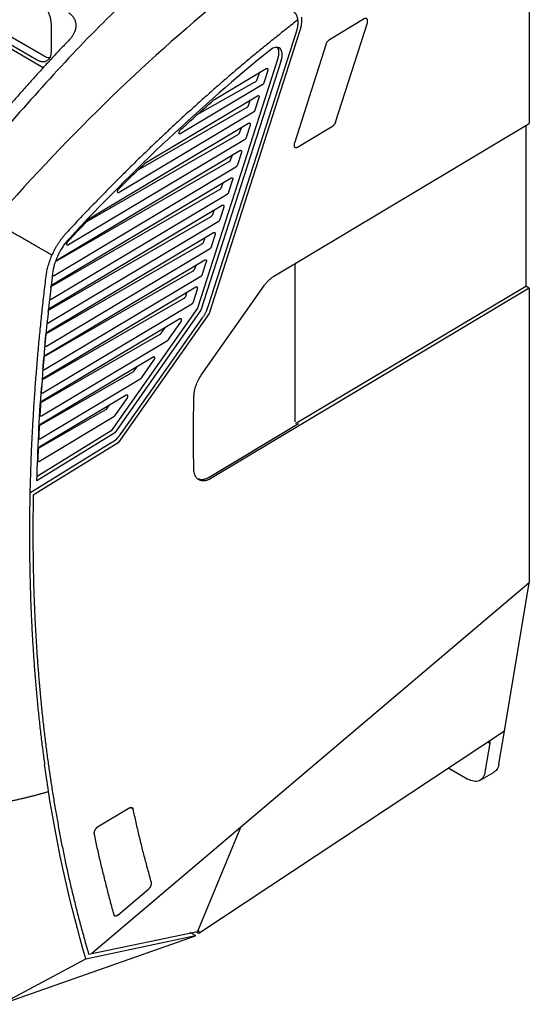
# Model space of a CAD drawing. Extents: x 95 to 1076, y 69 to 794.
# Tile 54 of 62: x 973 to 1076, y 73 to 273. Entities that reach past the tile are written whole.
import ezdxf

# ---------------------------------------------------------------- set-up
doc = ezdxf.new("R2010")
doc.units = 0
doc.layers.get('0').update_dxf_attribs({"linetype": 'CONTINUOUS'})

msp = doc.modelspace()

# ---------------------------------------------------------------- linework, layer by layer
at = {"color": 7, "linetype": 'CONTINUOUS'}
for p, q in [((977.61, 262.99), (914.96, 299.16)), ((1076.36, 299.03), (1076.36, 251.67)), ((976.35, 264.55), (921.37, 296.29)), ((977.76, 265.36), (922.78, 297.11)), ((1042.83, 272.92), (1035.74, 268.68)), ((979.18, 271.97), (979.18, 266.18)), ((1011.14, 214.48), (1029.06, 270.29)), ((1029.69, 270.32), (1011.3, 213.04)), ((1036.98, 251.93), (1043.46, 272.13)), ((1035.11, 267.83), (1028.63, 247.63)), ((1025.24, 264.88), (1008.94, 214.09)), ((1025.95, 264.47), (1009.64, 213.69)), ((1012.43, 256.56), (1022.9, 262.82)), ((1023.21, 262.43), (1022.4, 259.9)), ((1022.09, 259.48), (1005.55, 249.59)), ((998.39, 243.68), (1021.12, 257.26)), ((1021.43, 256.87), (1020.62, 254.35)), ((1018.96, 254.9), (996.8, 242.15)), ((1020.3, 253.92), (993.05, 237.63)), ((987.23, 232.51), (1019.33, 251.71)), ((1019.65, 251.31), (1018.84, 248.79)), ((1024.58, 220.71), (1076.36, 251.67)), ((1029.26, 246.84), (1036.35, 251.08)), ((1075.63, 251.23), (1075.63, 218.61)), ((1018.52, 248.36), (982.75, 226.98)), ((1017.15, 249.36), (986.39, 231.66)), ((980.24, 223.84), (1017.55, 246.15)), ((1017.86, 245.75), (1017.05, 243.23)), ((1016.73, 242.8), (979.8, 220.72)), ((1015.33, 243.83), (980.05, 223.52)), ((979.49, 218.91), (1015.76, 240.59)), ((1016.08, 240.19), (1015.27, 237.67)), ((979.19, 218.53), (1013.52, 238.29)), ((1013.84, 238.72), (1014.14, 239.62)), ((1014.95, 237.25), (979.24, 215.9)), ((978.96, 214.1), (1013.98, 235.03)), ((1014.29, 234.64), (1013.48, 232.12)), ((978.66, 213.74), (1011.71, 232.76)), ((1012.03, 233.18), (1012.31, 234.03)), ((1013.17, 231.69), (978.74, 211.11)), ((978.49, 209.32), (1012.19, 229.47)), ((1010.21, 227.65), (1010.48, 228.45)), ((1012.51, 229.08), (1011.7, 226.56)), ((978.24, 209), (1009.89, 227.22)), ((1011.38, 226.13), (978.29, 206.35)), ((978.07, 204.58), (1010.41, 223.92)), ((1008.4, 222.11), (1008.64, 222.86)), ((1010.72, 223.52), (1009.91, 221)), ((1028.75, 222.83), (1028.75, 190.99)), ((977.81, 204.27), (1008.08, 221.69)), ((1009.6, 220.57), (977.89, 201.62)), ((1008.63, 218.36), (977.7, 199.87)), ((1009.71, 200.48), (1022.59, 218.78)), ((1076.36, 218.19), (1011.67, 179.51)), ((1029.09, 190.79), (1075.63, 218.61)), ((1076.36, 218.19), (1075.63, 218.61)), ((1076.36, 218.19), (1076.36, 158.28)), ((977.38, 199.53), (1006.26, 216.15)), ((1006.58, 216.57), (1006.81, 217.28)), ((1008.13, 215.44), (1008.94, 217.96)), ((977.55, 196.92), (1007.81, 215.02)), ((1008.94, 214.09), (991.42, 189.21)), ((1009.64, 213.69), (992.13, 188.8)), ((1011.3, 213.04), (992.8, 186.77)), ((993.45, 188.68), (1009.98, 212.18)), ((1005.36, 211.92), (977.39, 195.19)), ((1001.59, 209.05), (1002.37, 210.13)), ((1003.08, 207.77), (1005.56, 211.29)), ((977.05, 194.85), (1001.39, 208.86)), ((977.26, 192.26), (1002.88, 207.58)), ((999.91, 204.17), (977.13, 190.55)), ((996.05, 201.37), (996.68, 202.23)), ((997.63, 200.02), (1000.1, 203.54)), ((976.87, 190.25), (995.85, 201.18)), ((979.35, 200.86), (978.48, 200.16)), ((977.03, 187.63), (997.42, 199.82)), ((994.45, 196.41), (976.92, 185.93)), ((990.51, 193.69), (990.98, 194.34)), ((992.17, 192.27), (994.65, 195.79)), ((976.66, 185.64), (990.3, 193.5)), ((976.84, 183.03), (991.97, 192.07)), ((1029.44, 190.58), (1011.29, 179.73)), ((992.13, 188.8), (976.32, 179.03)), ((991.42, 189.21), (976.35, 179.89)), ((991.52, 186.79), (974.89, 176.51)), ((992.8, 186.77), (975.57, 176.11)), ((991.84, 187.02), (992.1, 187.18)), ((1076.36, 158.28), (1017.7, 108.56)), ((1071.32, 128.16), (1076.36, 158.28)), ((1071.32, 128.16), (1009.23, 87.03)), ((1070.19, 121.42), (1071.32, 128.16)), ((1068.35, 125.72), (1067.36, 119.79)), ((1060.01, 120.66), (1063.88, 118.43)), ((1066.38, 118.18), (1069.21, 119.82)), ((995.19, 112.56), (988.6, 108.62)), ((1017.7, 108.56), (987.47, 82.94)), ((1017.7, 108.56), (1008.95, 87.46)), ((992.76, 90.76), (999.06, 96.1)), ((969.06, 72.64), (1008.54, 86.59)), ((986.26, 81.91), (1008.56, 86.6)), ((987.47, 82.94), (1008.95, 87.46)), ((1008.56, 86.6), (1007.43, 87.25)), ((1008.55, 86.59), (1008.56, 86.6)), ((1009.23, 87.03), (1008.61, 87.39)), ((1009.23, 87.03), (1009.31, 87.54)), ((986.83, 82.86), (987.47, 82.94)), ((969.06, 72.64), (986.26, 81.91))]:
    msp.add_line(p, q, dxfattribs=at)
for p, q in [((1021.08, 260.57), (1021.64, 262.16)), ((1008.89, 253.45), (1020.53, 260.02)), ((1019.29, 255.32), (1019.7, 256.52)), ((1017.47, 249.79), (1017.92, 250.92)), ((1015.66, 244.25), (1016.12, 245.44))]:
    msp.add_line(p, q)
at = {"color": 8, "linetype": 'CONTINUOUS'}
for p, q in [((1067.97, 125.94), (1068.35, 125.72)), ((995.86, 112.33), (995.35, 112.62))]:
    msp.add_line(p, q, dxfattribs=at)
msp.add_arc((1020.25, 260.85), 0.872, 288.798, 340.9825)
at = {"color": 7, "linetype": 'CONTINUOUS'}
for centre, major_axis, start_param, end_param in [((1060.6, 49.2), (145.15, 260.29), 0.956136, 1.161571), ((1024.06, 264.38), (1.46, 2.62), 5.052414, 7.239322), ((984.99, 223.49), (3.89, 6.98), 1.161438, 1.724412), ((984.99, 223.49), (3.9, 6.99), 1.72426, 2.193311), ((1254.34, 335.24), (195, 349.68), 2.193301, 2.260657), ((991.46, 190.84), (2.44, 4.37), 3.935942, 4.529422)]:
    msp.add_ellipse(centre, major_axis=major_axis, ratio=0.567223, start_param=start_param, end_param=end_param, dxfattribs=at)
for points, knots in [([(1008.52, 288.86), (1003.96, 285.33), (990.81, 273.93), (975.65, 257.35), (964.51, 244.36), (960.42, 239.56), (959.36, 238.31), (958.29, 237.05)], [0, 0, 0, 0, 1.212024, 3.636073, 4.533012, 4.533012, 4.848098, 4.848098, 4.848098, 4.848098]), ([(976.5, 276.78), (976.55, 276.74), (976.65, 276.68), (976.79, 276.57), (976.94, 276.46), (977.08, 276.34), (977.22, 276.21), (977.36, 276.07), (977.62, 275.79), (977.99, 275.34), (978.41, 274.67), (978.76, 273.96), (978.96, 273.37), (979.08, 272.91), (979.14, 272.59), (979.17, 272.27), (979.18, 272.07), (979.18, 271.97)], [0, 0, 0, 0, 0.034655, 0.06907, 0.103339, 0.137558, 0.17182, 0.206221, 0.240854, 0.370383, 0.500027, 0.629556, 0.7592, 0.819596, 0.879522, 0.939488, 1, 1, 1, 1]), ([(982.76, 274.14), (982.81, 274.11), (982.91, 274.04), (983.06, 273.93), (983.21, 273.8), (983.34, 273.67), (983.47, 273.54), (983.6, 273.39), (983.71, 273.24), (983.81, 273.08), (983.91, 272.91), (983.99, 272.74), (984.06, 272.56), (984.12, 272.37), (984.16, 272.18), (984.2, 271.98), (984.22, 271.79), (984.23, 271.58), (984.22, 271.38), (984.2, 271.18), (984.17, 270.97), (984.13, 270.77), (984.07, 270.56), (984, 270.36), (983.92, 270.16), (983.83, 269.97), (983.73, 269.78), (983.62, 269.59), (983.5, 269.41), (983.38, 269.23), (983.25, 269.06), (983.11, 268.9), (983.01, 268.79), (982.96, 268.74)], [0, 0, 0, 0, 0.028702, 0.057911, 0.087612, 0.117791, 0.148431, 0.179512, 0.211015, 0.242914, 0.275185, 0.307799, 0.340726, 0.373933, 0.407383, 0.441039, 0.47486, 0.508802, 0.542819, 0.576865, 0.610891, 0.644846, 0.678681, 0.712344, 0.745787, 0.77896, 0.811816, 0.84431, 0.876401, 0.908049, 0.939219, 0.969879, 1, 1, 1, 1]), ([(1029.36, 272.72), (1029.35, 272.77), (1029.33, 272.88), (1029.3, 273.04), (1029.25, 273.2), (1029.2, 273.35), (1029.14, 273.5), (1029.08, 273.64), (1029, 273.78), (1028.92, 273.91), (1028.84, 274.03), (1028.74, 274.14), (1028.64, 274.25), (1028.53, 274.35), (1028.45, 274.41), (1028.41, 274.44)], [0, 0, 0, 0, 0.076756, 0.153458, 0.230122, 0.306768, 0.383418, 0.460099, 0.536836, 0.613658, 0.690594, 0.76767, 0.844914, 0.92235, 1, 1, 1, 1]), ([(1029.35, 272.72), (1028.95, 272.4), (1028.15, 271.78), (1026.94, 270.83), (1025.74, 269.87), (1024.54, 268.91), (1023.34, 267.94), (1022.14, 266.96), (1020.94, 265.98), (1019.74, 264.99), (1018.55, 263.99), (1017.35, 262.98), (1016.16, 261.97), (1014.97, 260.94), (1013.78, 259.91), (1012.59, 258.88), (1011.41, 257.83), (1010.22, 256.78), (1009.04, 255.72), (1007.85, 254.66), (1006.67, 253.58), (1005.17, 252.21), (1003.35, 250.52), (1001.22, 248.52), (999.09, 246.49), (996.97, 244.44), (994.87, 242.37), (992.76, 240.28), (990.67, 238.17), (988.59, 236.03), (986.51, 233.88), (984.44, 231.7), (983.07, 230.24), (982.38, 229.5)], [0, 0, 0, 0, 0.025007, 0.050007, 0.075003, 0.099995, 0.124983, 0.149969, 0.174954, 0.199938, 0.224922, 0.249907, 0.274894, 0.299884, 0.324877, 0.349875, 0.374879, 0.399888, 0.424905, 0.449929, 0.474963, 0.500006, 0.545561, 0.591081, 0.63657, 0.682033, 0.727477, 0.772905, 0.818323, 0.863737, 0.90915, 0.95457, 1, 1, 1, 1]), ([(1029.06, 270.29), (1029.07, 270.35), (1029.11, 270.46), (1029.15, 270.62), (1029.2, 270.78), (1029.25, 271), (1029.3, 271.26), (1029.35, 271.57), (1029.37, 271.88), (1029.39, 272.17), (1029.38, 272.45), (1029.36, 272.63), (1029.35, 272.72)], [0, 0, 0, 0, 0.063339, 0.126575, 0.189789, 0.253062, 0.379427, 0.50598, 0.630831, 0.755875, 0.877796, 1, 1, 1, 1]), ([(1030.04, 273.25), (1030.05, 273.19), (1030.06, 273.07), (1030.07, 272.88), (1030.08, 272.69), (1030.08, 272.49), (1030.07, 272.29), (1030.05, 272.08), (1030.03, 271.82), (1029.98, 271.5), (1029.9, 271.11), (1029.81, 270.72), (1029.73, 270.45), (1029.69, 270.32)], [0, 0, 0, 0, 0.070914, 0.141537, 0.211981, 0.282362, 0.352794, 0.423393, 0.494272, 0.620942, 0.747014, 0.873147, 1, 1, 1, 1]), ([(1043.46, 272.13), (1043.47, 272.16), (1043.48, 272.23), (1043.5, 272.32), (1043.52, 272.4), (1043.52, 272.49), (1043.52, 272.57), (1043.51, 272.65), (1043.5, 272.72), (1043.48, 272.78), (1043.45, 272.84), (1043.41, 272.9), (1043.36, 272.95), (1043.29, 272.99), (1043.21, 273.02), (1043.1, 273.02), (1042.97, 272.99), (1042.88, 272.95), (1042.83, 272.92)], [0, 0, 0, 0, 0.049586, 0.099268, 0.149047, 0.198923, 0.248896, 0.298966, 0.349133, 0.399398, 0.44976, 0.50022, 0.562069, 0.632505, 0.711522, 0.799115, 0.895277, 1, 1, 1, 1]), ([(982.96, 268.74), (982.62, 268.38), (981.94, 267.67), (980.93, 266.6), (979.94, 265.53), (978.96, 264.47), (977.99, 263.42), (977.03, 262.37), (976.09, 261.33), (975.15, 260.29), (974.23, 259.27), (973.32, 258.25), (972.43, 257.24), (971.54, 256.23), (970.67, 255.24), (969.81, 254.25), (968.96, 253.28), (968.12, 252.31), (967.29, 251.35), (966.47, 250.4), (965.66, 249.46), (964.86, 248.53), (964.08, 247.61), (963.3, 246.71), (962.54, 245.81), (961.78, 244.92), (961.04, 244.05), (960.31, 243.18), (959.59, 242.33), (958.88, 241.48), (958.18, 240.65), (957.49, 239.83), (957.03, 239.29), (956.8, 239.02)], [0, 0, 0, 0, 0.03859, 0.076757, 0.114501, 0.151822, 0.188719, 0.225194, 0.261247, 0.296877, 0.332086, 0.366872, 0.401237, 0.43518, 0.468703, 0.501804, 0.534485, 0.566745, 0.598585, 0.630003, 0.661001, 0.691577, 0.72173, 0.751462, 0.78077, 0.809656, 0.838119, 0.866158, 0.893774, 0.920966, 0.947735, 0.974079, 1, 1, 1, 1]), ([(1035.11, 267.83), (1035.12, 267.86), (1035.14, 267.92), (1035.17, 268.01), (1035.21, 268.09), (1035.26, 268.17), (1035.31, 268.25), (1035.38, 268.36), (1035.48, 268.47), (1035.6, 268.59), (1035.69, 268.65), (1035.74, 268.68)], [0, 0, 0, 0, 0.084701, 0.167866, 0.250238, 0.332587, 0.415678, 0.500262, 0.667534, 0.832066, 1, 1, 1, 1]), ([(979.18, 266.18), (979.18, 266.13), (979.18, 266.03), (979.17, 265.89), (979.15, 265.75), (979.12, 265.56), (979.07, 265.34), (978.98, 265.09), (978.87, 264.86), (978.67, 264.59), (978.36, 264.33), (977.99, 264.19), (977.65, 264.16), (977.4, 264.17), (977.13, 264.22), (976.87, 264.3), (976.61, 264.41), (976.44, 264.5), (976.35, 264.55)], [0, 0, 0, 0, 0.029187, 0.058303, 0.087408, 0.116564, 0.178288, 0.240094, 0.304391, 0.368774, 0.500015, 0.631256, 0.695553, 0.759936, 0.82166, 0.883466, 0.941672, 1, 1, 1, 1]), ([(1025.18, 267.01), (1025.22, 266.96), (1025.36, 266.78), (1025.44, 266.29), (1025.44, 265.62), (1025.31, 265.12), (1025.24, 264.88)], [0, 0, 0, 0, 0.117493, 0.414381, 0.708548, 1, 1, 1, 1]), ([(978.92, 265), (978.89, 265), (978.57, 264.93), (978.15, 265.15), (977.76, 265.36)], [0, 0, 0, 0, 0.070471, 1, 1, 1, 1]), ([(1022.9, 262.82), (1022.92, 262.83), (1022.95, 262.85), (1023, 262.86), (1023.04, 262.87), (1023.08, 262.87), (1023.13, 262.86), (1023.18, 262.83), (1023.23, 262.76), (1023.26, 262.64), (1023.24, 262.54), (1023.23, 262.48)], [0, 0, 0, 0, 0.075495, 0.148692, 0.221005, 0.293897, 0.3688, 0.490964, 0.616151, 0.80681, 1, 1, 1, 1]), ([(1023.23, 262.48), (1023.23, 262.47), (1023.22, 262.45), (1023.22, 262.43), (1023.21, 262.43)], [0, 0, 0, 0, 0.50026, 1, 1, 1, 1]), ([(1022.4, 259.9), (1022.4, 259.88), (1022.38, 259.84), (1022.35, 259.77), (1022.32, 259.71), (1022.26, 259.63), (1022.19, 259.55), (1022.12, 259.5), (1022.09, 259.48)], [0, 0, 0, 0, 0.126883, 0.250947, 0.374674, 0.500566, 0.748003, 1, 1, 1, 1]), ([(1005.47, 250.34), (1005.85, 250.69), (1006.61, 251.39), (1007.75, 252.42), (1008.89, 253.45), (1010.04, 254.47), (1011.19, 255.49), (1011.96, 256.16), (1012.34, 256.5)], [0, 0, 0, 0, 0.166676, 0.333341, 0.5, 0.666659, 0.833324, 1, 1, 1, 1]), ([(1012.34, 256.5), (1012.35, 256.51), (1012.38, 256.53), (1012.41, 256.55), (1012.43, 256.56)], [0, 0, 0, 0, 0.498406, 1, 1, 1, 1]), ([(1021.12, 257.26), (1021.13, 257.27), (1021.16, 257.29), (1021.21, 257.31), (1021.26, 257.31), (1021.3, 257.31), (1021.35, 257.3), (1021.4, 257.27), (1021.44, 257.2), (1021.47, 257.09), (1021.45, 256.98), (1021.45, 256.92)], [0, 0, 0, 0, 0.075495, 0.148692, 0.221005, 0.293897, 0.3688, 0.490964, 0.616151, 0.80681, 1, 1, 1, 1]), ([(1021.45, 256.92), (1021.44, 256.91), (1021.44, 256.9), (1021.43, 256.88), (1021.43, 256.87)], [0, 0, 0, 0, 0.50026, 1, 1, 1, 1]), ([(1019.29, 255.32), (1019.28, 255.3), (1019.27, 255.26), (1019.24, 255.21), (1019.22, 255.16), (1019.19, 255.12), (1019.17, 255.09), (1019.12, 255.03), (1019.06, 254.96), (1018.99, 254.92), (1018.96, 254.9), (1018.96, 254.9)], [0, 0, 0, 0, 0.113917, 0.218123, 0.312613, 0.397386, 0.472439, 0.537772, 0.776819, 0.998661, 1, 1, 1, 1]), ([(1020.62, 254.35), (1020.61, 254.32), (1020.6, 254.28), (1020.57, 254.22), (1020.53, 254.15), (1020.48, 254.08), (1020.4, 253.99), (1020.34, 253.94), (1020.3, 253.92)], [0, 0, 0, 0, 0.126883, 0.250947, 0.374674, 0.500566, 0.748003, 1, 1, 1, 1]), ([(1005.41, 249.54), (1005.4, 249.54), (1005.36, 249.53), (1005.32, 249.54), (1005.28, 249.55), (1005.25, 249.58), (1005.22, 249.61), (1005.21, 249.65), (1005.19, 249.71), (1005.19, 249.79), (1005.2, 249.91), (1005.25, 250.07), (1005.33, 250.19), (1005.38, 250.25)], [0, 0, 0, 0, 0.069279, 0.134423, 0.196734, 0.257693, 0.318882, 0.381865, 0.448079, 0.536373, 0.628526, 0.812353, 1, 1, 1, 1]), ([(1005.38, 250.25), (1005.39, 250.26), (1005.42, 250.3), (1005.45, 250.33), (1005.47, 250.34)], [0, 0, 0, 0, 0.497966, 1, 1, 1, 1]), ([(1019.33, 251.71), (1019.35, 251.71), (1019.38, 251.73), (1019.43, 251.75), (1019.47, 251.76), (1019.52, 251.75), (1019.56, 251.74), (1019.61, 251.71), (1019.66, 251.64), (1019.69, 251.53), (1019.67, 251.42), (1019.66, 251.37)], [0, 0, 0, 0, 0.075495, 0.148692, 0.221005, 0.293897, 0.3688, 0.490964, 0.616151, 0.80681, 1, 1, 1, 1]), ([(1019.66, 251.37), (1019.66, 251.36), (1019.65, 251.34), (1019.65, 251.32), (1019.65, 251.31)], [0, 0, 0, 0, 0.5002602, 1, 1, 1, 1]), ([(1036.98, 251.93), (1036.97, 251.9), (1036.95, 251.84), (1036.91, 251.76), (1036.87, 251.67), (1036.83, 251.59), (1036.78, 251.51), (1036.7, 251.41), (1036.61, 251.29), (1036.48, 251.17), (1036.39, 251.11), (1036.35, 251.08)], [0, 0, 0, 0, 0.084701, 0.167866, 0.250238, 0.332587, 0.415678, 0.500262, 0.667534, 0.832066, 1, 1, 1, 1]), ([(1005.55, 249.59), (1005.53, 249.58), (1005.5, 249.56), (1005.46, 249.55), (1005.43, 249.54), (1005.41, 249.54)], [0, 0, 0, 0, 0.336922, 0.668626, 1, 1, 1, 1]), ([(1017.47, 249.79), (1017.46, 249.77), (1017.45, 249.73), (1017.43, 249.68), (1017.4, 249.63), (1017.38, 249.59), (1017.35, 249.55), (1017.31, 249.5), (1017.24, 249.43), (1017.18, 249.38), (1017.15, 249.36), (1017.15, 249.36)], [0, 0, 0, 0, 0.113917, 0.218123, 0.312613, 0.397386, 0.472439, 0.537772, 0.776819, 0.998661, 1, 1, 1, 1]), ([(1018.84, 248.79), (1018.83, 248.77), (1018.81, 248.72), (1018.78, 248.66), (1018.75, 248.6), (1018.69, 248.52), (1018.62, 248.43), (1018.55, 248.39), (1018.52, 248.36)], [0, 0, 0, 0, 0.126883, 0.250947, 0.374674, 0.500566, 0.748003, 1, 1, 1, 1]), ([(1017.55, 246.15), (1017.56, 246.16), (1017.6, 246.17), (1017.64, 246.19), (1017.69, 246.2), (1017.73, 246.2), (1017.78, 246.18), (1017.83, 246.15), (1017.87, 246.08), (1017.9, 245.97), (1017.89, 245.86), (1017.88, 245.81)], [0, 0, 0, 0, 0.0754952, 0.1486923, 0.2210046, 0.2938968, 0.3687997, 0.4909636, 0.6161514, 0.80681, 1, 1, 1, 1]), ([(1028.63, 247.63), (1028.62, 247.6), (1028.6, 247.55), (1028.58, 247.47), (1028.57, 247.39), (1028.56, 247.32), (1028.56, 247.16), (1028.6, 246.94), (1028.72, 246.8), (1028.84, 246.76), (1028.91, 246.74), (1029.01, 246.75), (1029.13, 246.77), (1029.21, 246.82), (1029.26, 246.84)], [0, 0, 0, 0, 0.044495, 0.088542, 0.132143, 0.175296, 0.218003, 0.412084, 0.616753, 0.673474, 0.740167, 0.816824, 0.903438, 1, 1, 1, 1]), ([(1015.66, 244.25), (1015.65, 244.23), (1015.64, 244.19), (1015.61, 244.14), (1015.59, 244.09), (1015.56, 244.05), (1015.54, 244.02), (1015.49, 243.96), (1015.43, 243.89), (1015.36, 243.85), (1015.33, 243.83), (1015.33, 243.83)], [0, 0, 0, 0, 0.113917, 0.218123, 0.312613, 0.397386, 0.472439, 0.537772, 0.776819, 0.998661, 1, 1, 1, 1]), ([(1017.88, 245.81), (1017.87, 245.8), (1017.87, 245.78), (1017.86, 245.76), (1017.86, 245.75)], [0, 0, 0, 0, 0.5002602, 1, 1, 1, 1]), ([(992.94, 238.36), (993.3, 238.71), (994.01, 239.42), (995.07, 240.47), (996.14, 241.52), (997.21, 242.56), (997.92, 243.25), (998.28, 243.59)], [0, 0, 0, 0, 0.199995, 0.399987, 0.599981, 0.799983, 1, 1, 1, 1]), ([(998.28, 243.59), (998.3, 243.61), (998.33, 243.64), (998.37, 243.66), (998.39, 243.68)], [0, 0, 0, 0, 0.498403, 1, 1, 1, 1]), ([(1017.05, 243.23), (1017.04, 243.21), (1017.03, 243.17), (1017, 243.1), (1016.96, 243.04), (1016.91, 242.96), (1016.83, 242.87), (1016.77, 242.83), (1016.73, 242.8)], [0, 0, 0, 0, 0.126883, 0.250947, 0.374674, 0.500566, 0.748003, 1, 1, 1, 1]), ([(1015.76, 240.59), (1015.78, 240.6), (1015.81, 240.62), (1015.86, 240.63), (1015.9, 240.64), (1015.95, 240.64), (1015.99, 240.63), (1016.04, 240.6), (1016.09, 240.53), (1016.12, 240.41), (1016.1, 240.3), (1016.09, 240.25)], [0, 0, 0, 0, 0.075495, 0.148692, 0.221005, 0.293897, 0.3688, 0.490964, 0.616151, 0.80681, 1, 1, 1, 1]), ([(1016.09, 240.25), (1016.09, 240.24), (1016.09, 240.22), (1016.08, 240.2), (1016.08, 240.19)], [0, 0, 0, 0, 0.50026, 1, 1, 1, 1]), ([(993.05, 237.63), (993.03, 237.62), (993, 237.6), (992.96, 237.58), (992.92, 237.57), (992.87, 237.57), (992.8, 237.58), (992.75, 237.63), (992.71, 237.7), (992.69, 237.8), (992.7, 237.93), (992.75, 238.07), (992.81, 238.19), (992.87, 238.28), (992.92, 238.33), (992.94, 238.36)], [0, 0, 0, 0, 0.0443648, 0.0879288, 0.1313238, 0.1751888, 0.2671942, 0.3589819, 0.4413736, 0.5233336, 0.643458, 0.7659685, 0.8440152, 0.920849, 1, 1, 1, 1]), ([(1013.52, 238.29), (1013.54, 238.3), (1013.57, 238.33), (1013.62, 238.37), (1013.69, 238.44), (1013.78, 238.55), (1013.82, 238.66), (1013.84, 238.72)], [0, 0, 0, 0, 0.127925, 0.254743, 0.383117, 0.688626, 1, 1, 1, 1]), ([(1015.27, 237.67), (1015.26, 237.65), (1015.24, 237.61), (1015.21, 237.54), (1015.18, 237.48), (1015.13, 237.4), (1015.05, 237.32), (1014.98, 237.27), (1014.95, 237.25)], [0, 0, 0, 0, 0.126883, 0.250947, 0.374674, 0.500566, 0.748003, 1, 1, 1, 1]), ([(1013.98, 235.03), (1013.99, 235.04), (1014.03, 235.06), (1014.07, 235.08), (1014.12, 235.08), (1014.16, 235.08), (1014.21, 235.07), (1014.26, 235.04), (1014.31, 234.97), (1014.34, 234.86), (1014.32, 234.75), (1014.31, 234.69)], [0, 0, 0, 0, 0.075495, 0.148692, 0.221005, 0.293897, 0.3688, 0.490964, 0.616151, 0.80681, 1, 1, 1, 1]), ([(1014.31, 234.69), (1014.31, 234.68), (1014.3, 234.66), (1014.3, 234.65), (1014.29, 234.64)], [0, 0, 0, 0, 0.50026, 1, 1, 1, 1]), ([(982.62, 227.69), (983, 228.09), (983.74, 228.88), (984.86, 230.06), (985.98, 231.24), (986.73, 232.02), (987.1, 232.41)], [0, 0, 0, 0, 0.249989, 0.49998, 0.749981, 1, 1, 1, 1]), ([(987.1, 232.41), (987.11, 232.42), (987.14, 232.45), (987.18, 232.49), (987.21, 232.5), (987.23, 232.51)], [0, 0, 0, 0, 0.333906, 0.665677, 1, 1, 1, 1]), ([(1011.71, 232.76), (1011.72, 232.77), (1011.76, 232.79), (1011.81, 232.83), (1011.88, 232.9), (1011.96, 233.02), (1012.01, 233.13), (1012.03, 233.18)], [0, 0, 0, 0, 0.1279246, 0.2547429, 0.383117, 0.6886263, 1, 1, 1, 1]), ([(979.35, 224.89), (979.25, 224.95), (979.04, 225.07), (978.71, 225.26), (978.32, 225.49), (977.88, 225.74), (977.37, 226.03), (976.81, 226.36), (976.1, 226.77), (975.26, 227.25), (974.32, 227.79), (973.4, 228.32), (972.49, 228.84), (971.6, 229.36), (970.71, 229.87), (969.84, 230.38), (968.98, 230.88), (968.4, 231.21), (968.11, 231.38)], [0, 0, 0, 0, 0.032105, 0.068479, 0.109244, 0.154564, 0.204644, 0.259672, 0.319758, 0.407636, 0.491541, 0.571886, 0.649045, 0.723386, 0.795279, 0.865094, 0.933207, 1, 1, 1, 1]), ([(1013.48, 232.12), (1013.48, 232.09), (1013.46, 232.05), (1013.43, 231.99), (1013.39, 231.92), (1013.34, 231.85), (1013.27, 231.76), (1013.2, 231.71), (1013.17, 231.69)], [0, 0, 0, 0, 0.126883, 0.250947, 0.374674, 0.500566, 0.748003, 1, 1, 1, 1]), ([(982.38, 229.5), (982.32, 229.43), (982.18, 229.29), (981.99, 229.06), (981.79, 228.83), (981.6, 228.6), (981.42, 228.36), (981.23, 228.11), (981.05, 227.86), (980.87, 227.61), (980.65, 227.28), (980.39, 226.87), (980.11, 226.39), (979.84, 225.89), (979.58, 225.4), (979.43, 225.06), (979.35, 224.89)], [0, 0, 0, 0, 0.055561, 0.110996, 0.166361, 0.22171, 0.277097, 0.332578, 0.388206, 0.444035, 0.500118, 0.600918, 0.700986, 0.80064, 0.900203, 1, 1, 1, 1]), ([(1012.19, 229.47), (1012.21, 229.48), (1012.24, 229.5), (1012.29, 229.52), (1012.34, 229.53), (1012.38, 229.52), (1012.43, 229.51), (1012.47, 229.48), (1012.52, 229.41), (1012.55, 229.3), (1012.53, 229.19), (1012.52, 229.13)], [0, 0, 0, 0, 0.075495, 0.148692, 0.221005, 0.293897, 0.3688, 0.490964, 0.616151, 0.80681, 1, 1, 1, 1]), ([(1012.52, 229.13), (1012.52, 229.13), (1012.52, 229.11), (1012.51, 229.09), (1012.51, 229.08)], [0, 0, 0, 0, 0.5002602, 1, 1, 1, 1]), ([(982.75, 226.98), (982.73, 226.97), (982.7, 226.95), (982.65, 226.93), (982.6, 226.92), (982.55, 226.93), (982.51, 226.94), (982.47, 226.97), (982.42, 227.02), (982.39, 227.14), (982.41, 227.3), (982.46, 227.45), (982.51, 227.54), (982.54, 227.58)], [0, 0, 0, 0, 0.060271, 0.118536, 0.176013, 0.233971, 0.293648, 0.367795, 0.443019, 0.598685, 0.758602, 0.878086, 1, 1, 1, 1]), ([(982.54, 227.58), (982.55, 227.6), (982.58, 227.64), (982.61, 227.68), (982.62, 227.69)], [0, 0, 0, 0, 0.499093, 1, 1, 1, 1]), ([(1009.89, 227.22), (1009.91, 227.23), (1009.94, 227.25), (1009.99, 227.3), (1010.06, 227.37), (1010.15, 227.48), (1010.19, 227.59), (1010.21, 227.65)], [0, 0, 0, 0, 0.127925, 0.254743, 0.383117, 0.688626, 1, 1, 1, 1]), ([(1011.7, 226.56), (1011.69, 226.54), (1011.68, 226.49), (1011.65, 226.43), (1011.61, 226.37), (1011.56, 226.29), (1011.48, 226.2), (1011.42, 226.15), (1011.38, 226.13)], [0, 0, 0, 0, 0.126883, 0.250947, 0.374674, 0.500566, 0.748003, 1, 1, 1, 1]), ([(979.35, 224.89), (979.31, 224.8), (979.23, 224.62), (979.12, 224.36), (979.02, 224.09), (978.92, 223.82), (978.82, 223.55), (978.73, 223.28), (978.64, 223.02), (978.54, 222.66), (978.42, 222.21), (978.29, 221.68), (978.2, 221.16), (978.15, 220.82), (978.13, 220.64)], [0, 0, 0, 0, 0.0624493, 0.124806, 0.1871238, 0.2494564, 0.3118574, 0.3743804, 0.4370785, 0.5000044, 0.6256736, 0.7506088, 0.8752399, 1, 1, 1, 1]), ([(1010.41, 223.92), (1010.43, 223.93), (1010.46, 223.94), (1010.51, 223.96), (1010.55, 223.97), (1010.59, 223.97), (1010.64, 223.95), (1010.69, 223.92), (1010.74, 223.85), (1010.77, 223.74), (1010.75, 223.63), (1010.74, 223.58)], [0, 0, 0, 0, 0.0754952, 0.1486923, 0.2210046, 0.2938968, 0.3687997, 0.4909636, 0.6161514, 0.80681, 1, 1, 1, 1]), ([(1010.74, 223.58), (1010.74, 223.57), (1010.73, 223.55), (1010.73, 223.53), (1010.72, 223.52)], [0, 0, 0, 0, 0.50026, 1, 1, 1, 1]), ([(1028.84, 223.26), (1028.82, 223.2), (1028.76, 223.06), (1028.75, 222.92), (1028.75, 222.83)], [0, 0, 0, 0, 0.35016, 1, 1, 1, 1]), ([(978.13, 220.64), (978.05, 220.04), (977.91, 218.83), (977.7, 217.02), (977.49, 215.22), (977.29, 213.42), (977.11, 211.62), (976.92, 209.82), (976.75, 208.03), (976.58, 206.24), (976.42, 204.45), (976.27, 202.66), (976.13, 200.88), (975.99, 199.1), (975.9, 197.92), (975.86, 197.33)], [0, 0, 0, 0, 0.076831, 0.15367, 0.230518, 0.307379, 0.384253, 0.461144, 0.538053, 0.614981, 0.691932, 0.768908, 0.845909, 0.92294, 1, 1, 1, 1]), ([(979.8, 220.72), (979.76, 220.7), (979.67, 220.66), (979.59, 220.67), (979.55, 220.7), (979.55, 220.71)], [0, 0, 0, 0, 0.445646, 0.891539, 1, 1, 1, 1]), ([(1008.08, 221.69), (1008.09, 221.7), (1008.13, 221.72), (1008.18, 221.76), (1008.25, 221.83), (1008.33, 221.95), (1008.38, 222.06), (1008.4, 222.11)], [0, 0, 0, 0, 0.127925, 0.254743, 0.383117, 0.688626, 1, 1, 1, 1]), ([(1009.91, 221), (1009.91, 220.98), (1009.89, 220.93), (1009.86, 220.87), (1009.83, 220.81), (1009.77, 220.73), (1009.7, 220.64), (1009.63, 220.6), (1009.6, 220.57)], [0, 0, 0, 0, 0.126883, 0.250947, 0.374674, 0.500566, 0.748003, 1, 1, 1, 1]), ([(1022.59, 218.78), (1022.63, 218.84), (1022.71, 218.95), (1022.84, 219.12), (1022.97, 219.28), (1023.1, 219.44), (1023.23, 219.59), (1023.42, 219.79), (1023.67, 220.03), (1023.97, 220.29), (1024.27, 220.52), (1024.48, 220.65), (1024.58, 220.71)], [0, 0, 0, 0, 0.070039, 0.139816, 0.209457, 0.279089, 0.348841, 0.418838, 0.564605, 0.709283, 0.85403, 1, 1, 1, 1]), ([(979.15, 218.35), (979.15, 218.37), (979.15, 218.41), (979.17, 218.47), (979.19, 218.54), (979.22, 218.6), (979.25, 218.66), (979.3, 218.74), (979.38, 218.83), (979.45, 218.88), (979.49, 218.91)], [0, 0, 0, 0, 0.099314, 0.194923, 0.288599, 0.382226, 0.47769, 0.576771, 0.786868, 1, 1, 1, 1]), ([(1008.95, 218.02), (1008.96, 218.04), (1008.97, 218.08), (1008.97, 218.14), (1008.97, 218.19), (1008.97, 218.23), (1008.96, 218.27), (1008.95, 218.3), (1008.93, 218.33), (1008.92, 218.35), (1008.88, 218.39), (1008.79, 218.43), (1008.68, 218.39), (1008.63, 218.36), (1008.63, 218.36)], [0, 0, 0, 0, 0.075571, 0.146429, 0.212573, 0.274003, 0.330717, 0.382715, 0.429997, 0.472563, 0.510414, 0.757727, 0.99919, 1, 1, 1, 1]), ([(1006.26, 216.15), (1006.28, 216.16), (1006.31, 216.18), (1006.36, 216.23), (1006.43, 216.3), (1006.52, 216.41), (1006.56, 216.52), (1006.58, 216.57)], [0, 0, 0, 0, 0.127925, 0.254743, 0.383117, 0.688626, 1, 1, 1, 1]), ([(979.24, 215.9), (979.2, 215.88), (979.11, 215.84), (979.03, 215.85), (978.99, 215.88), (978.99, 215.88)], [0, 0, 0, 0, 0.441903, 0.884031, 1, 1, 1, 1]), ([(1007.81, 215.02), (1007.81, 215.02), (1007.83, 215.02), (1007.86, 215.05), (1007.91, 215.09), (1007.97, 215.15), (1008.03, 215.23), (1008.09, 215.33), (1008.11, 215.4), (1008.13, 215.44)], [0, 0, 0, 0, 0.001339, 0.10693, 0.236887, 0.391197, 0.569839, 0.772785, 1, 1, 1, 1]), ([(1009.98, 212.18), (1010.03, 212.24), (1010.11, 212.36), (1010.24, 212.56), (1010.36, 212.75), (1010.47, 212.95), (1010.58, 213.15), (1010.71, 213.41), (1010.86, 213.73), (1011.01, 214.11), (1011.1, 214.36), (1011.14, 214.48)], [0, 0, 0, 0, 0.088322, 0.176269, 0.264026, 0.351782, 0.439724, 0.528038, 0.685397, 0.84236, 1, 1, 1, 1]), ([(978.62, 213.54), (978.62, 213.56), (978.62, 213.6), (978.64, 213.66), (978.66, 213.72), (978.69, 213.79), (978.72, 213.85), (978.77, 213.93), (978.85, 214.02), (978.92, 214.07), (978.96, 214.1)], [0, 0, 0, 0, 0.0993339, 0.1948928, 0.2884826, 0.3820235, 0.4774387, 0.5765423, 0.7867522, 1, 1, 1, 1]), ([(978.74, 211.11), (978.7, 211.09), (978.61, 211.05), (978.53, 211.06), (978.49, 211.08), (978.48, 211.09)], [0, 0, 0, 0, 0.438276, 0.876807, 1, 1, 1, 1]), ([(1005.6, 211.36), (1005.62, 211.38), (1005.64, 211.42), (1005.66, 211.48), (1005.68, 211.54), (1005.7, 211.59), (1005.71, 211.64), (1005.71, 211.68), (1005.71, 211.74), (1005.7, 211.82), (1005.67, 211.9), (1005.61, 211.95), (1005.54, 211.97), (1005.46, 211.97), (1005.4, 211.94), (1005.36, 211.92)], [0, 0, 0, 0, 0.059741, 0.115793, 0.168157, 0.216832, 0.261821, 0.303125, 0.340747, 0.447499, 0.555343, 0.664399, 0.774785, 0.886616, 1, 1, 1, 1]), ([(977.94, 206.6), (977.98, 206.96), (978.04, 207.68), (978.11, 208.4), (978.14, 208.76)], [0, 0, 0, 0, 0.5, 1, 1, 1, 1]), ([(1001.39, 208.86), (1001.41, 208.87), (1001.44, 208.89), (1001.5, 208.94), (1001.55, 208.99), (1001.58, 209.03), (1001.59, 209.05)], [0, 0, 0, 0, 0.2531221, 0.5002412, 0.7472376, 1, 1, 1, 1]), ([(978.29, 206.35), (978.25, 206.33), (978.16, 206.29), (978.08, 206.3), (978.04, 206.32), (978.03, 206.33)], [0, 0, 0, 0, 0.4346783, 0.8695668, 1, 1, 1, 1]), ([(1002.88, 207.58), (1002.89, 207.58), (1002.92, 207.6), (1002.97, 207.64), (1003.03, 207.7), (1003.06, 207.75), (1003.08, 207.77)], [0, 0, 0, 0, 0.173122, 0.397529, 0.673175, 1, 1, 1, 1]), ([(1000.15, 203.61), (1000.16, 203.63), (1000.18, 203.67), (1000.21, 203.73), (1000.23, 203.79), (1000.24, 203.84), (1000.25, 203.89), (1000.25, 203.93), (1000.26, 203.99), (1000.25, 204.07), (1000.21, 204.14), (1000.16, 204.2), (1000.09, 204.22), (1000, 204.21), (999.94, 204.18), (999.91, 204.17)], [0, 0, 0, 0, 0.059741, 0.115794, 0.168157, 0.216833, 0.261821, 0.303125, 0.340746, 0.447498, 0.555341, 0.664397, 0.774784, 0.886615, 1, 1, 1, 1]), ([(977.55, 201.86), (977.58, 202.22), (977.63, 202.93), (977.69, 203.65), (977.72, 204.01)], [0, 0, 0, 0, 0.5, 1, 1, 1, 1]), ([(977.89, 201.62), (977.85, 201.6), (977.77, 201.56), (977.68, 201.57), (977.65, 201.6), (977.64, 201.6)], [0, 0, 0, 0, 0.431076, 0.862354, 1, 1, 1, 1]), ([(995.85, 201.18), (995.86, 201.19), (995.9, 201.21), (995.96, 201.26), (996.01, 201.31), (996.04, 201.35), (996.05, 201.37)], [0, 0, 0, 0, 0.253122, 0.500241, 0.747238, 1, 1, 1, 1]), ([(1008.23, 196.37), (1008.23, 196.43), (1008.24, 196.56), (1008.25, 196.75), (1008.27, 196.94), (1008.3, 197.14), (1008.34, 197.33), (1008.38, 197.53), (1008.43, 197.73), (1008.48, 197.94), (1008.54, 198.14), (1008.65, 198.46), (1008.81, 198.89), (1009.04, 199.37), (1009.27, 199.79), (1009.48, 200.14), (1009.63, 200.37), (1009.71, 200.48)], [0, 0, 0, 0, 0.048476, 0.096567, 0.144366, 0.191969, 0.239473, 0.286975, 0.334572, 0.382362, 0.430439, 0.478899, 0.606435, 0.734103, 0.822757, 0.911187, 1, 1, 1, 1]), ([(977.7, 199.87), (977.68, 199.86), (977.65, 199.84), (977.6, 199.8), (977.55, 199.74), (977.49, 199.67), (977.44, 199.58), (977.4, 199.49), (977.37, 199.39), (977.36, 199.32), (977.35, 199.29)], [0, 0, 0, 0, 0.087618, 0.187746, 0.300569, 0.425527, 0.561058, 0.704493, 0.852195, 1, 1, 1, 1]), ([(997.42, 199.82), (997.44, 199.83), (997.47, 199.85), (997.51, 199.89), (997.57, 199.95), (997.61, 199.99), (997.63, 200.02)], [0, 0, 0, 0, 0.173122, 0.397529, 0.673175, 1, 1, 1, 1]), ([(975.86, 197.33), (975.82, 196.74), (975.74, 195.57), (975.62, 193.82), (975.52, 192.07), (975.42, 190.33), (975.32, 188.59), (975.24, 186.85), (975.16, 185.12), (975.09, 183.39), (975.03, 181.66), (974.98, 179.94), (974.93, 178.22), (974.9, 177.08), (974.89, 176.51)], [0, 0, 0, 0, 0.083266, 0.166537, 0.249816, 0.333103, 0.416402, 0.499714, 0.583042, 0.666389, 0.749756, 0.833145, 0.916559, 1, 1, 1, 1]), ([(977.21, 197.16), (977.2, 197.14), (977.2, 197.1), (977.21, 197.04), (977.22, 197), (977.24, 196.95), (977.27, 196.92), (977.3, 196.9), (977.34, 196.88), (977.38, 196.88), (977.41, 196.88), (977.45, 196.88), (977.49, 196.89), (977.52, 196.91), (977.54, 196.92), (977.55, 196.92)], [0, 0, 0, 0, 0.0883, 0.178151, 0.268449, 0.35804, 0.445807, 0.530741, 0.612001, 0.688948, 0.76115, 0.828367, 0.890527, 0.947686, 1, 1, 1, 1]), ([(994.69, 195.86), (994.7, 195.88), (994.72, 195.92), (994.75, 195.98), (994.77, 196.03), (994.78, 196.09), (994.79, 196.13), (994.8, 196.18), (994.8, 196.24), (994.79, 196.31), (994.76, 196.39), (994.7, 196.44), (994.63, 196.47), (994.54, 196.46), (994.48, 196.43), (994.45, 196.41)], [0, 0, 0, 0, 0.059741, 0.115794, 0.168157, 0.216833, 0.261821, 0.303125, 0.340746, 0.447498, 0.555341, 0.664397, 0.774784, 0.886615, 1, 1, 1, 1]), ([(1008.19, 181.43), (1008.19, 181.92), (1008.17, 182.9), (1008.15, 184.38), (1008.13, 185.87), (1008.13, 187.36), (1008.13, 188.85), (1008.14, 190.35), (1008.15, 191.85), (1008.17, 193.35), (1008.19, 194.86), (1008.22, 195.87), (1008.23, 196.37)], [0, 0, 0, 0, 0.100016, 0.200022, 0.300019, 0.400011, 0.5, 0.599989, 0.699981, 0.799978, 0.899984, 1, 1, 1, 1]), ([(977.39, 195.19), (977.37, 195.18), (977.34, 195.16), (977.29, 195.12), (977.23, 195.06), (977.18, 194.99), (977.12, 194.9), (977.08, 194.81), (977.05, 194.7), (977.04, 194.64), (977.04, 194.61)], [0, 0, 0, 0, 0.087558, 0.187676, 0.300548, 0.425601, 0.561244, 0.704749, 0.85241, 1, 1, 1, 1]), ([(976.92, 192.49), (976.92, 192.47), (976.91, 192.43), (976.92, 192.38), (976.94, 192.33), (976.96, 192.29), (976.99, 192.26), (977.02, 192.23), (977.05, 192.22), (977.09, 192.21), (977.13, 192.21), (977.16, 192.22), (977.2, 192.23), (977.23, 192.24), (977.25, 192.26), (977.26, 192.26)], [0, 0, 0, 0, 0.088523, 0.178515, 0.268879, 0.358476, 0.446202, 0.531068, 0.612249, 0.689118, 0.761253, 0.828419, 0.890545, 0.947688, 1, 1, 1, 1]), ([(990.3, 193.5), (990.32, 193.51), (990.36, 193.53), (990.41, 193.58), (990.47, 193.63), (990.5, 193.67), (990.51, 193.69)], [0, 0, 0, 0, 0.253122, 0.500241, 0.747238, 1, 1, 1, 1]), ([(991.97, 192.07), (991.98, 192.08), (992.01, 192.1), (992.06, 192.14), (992.11, 192.19), (992.15, 192.24), (992.17, 192.27)], [0, 0, 0, 0, 0.173122, 0.397529, 0.673175, 1, 1, 1, 1]), ([(977.13, 190.55), (977.11, 190.54), (977.08, 190.52), (977.03, 190.47), (976.97, 190.42), (976.91, 190.34), (976.86, 190.25), (976.82, 190.16), (976.79, 190.05), (976.78, 189.99), (976.78, 189.96)], [0, 0, 0, 0, 0.0875648, 0.1877269, 0.3006833, 0.4258483, 0.5615929, 0.7051336, 0.8526974, 1, 1, 1, 1]), ([(1028.86, 190.7), (1028.88, 190.71), (1028.95, 190.71), (1029.03, 190.76), (1029.09, 190.79)], [0, 0, 0, 0, 0.288827, 1, 1, 1, 1]), ([(976.68, 187.85), (976.68, 187.83), (976.68, 187.79), (976.69, 187.74), (976.7, 187.69), (976.72, 187.65), (976.75, 187.62), (976.78, 187.6), (976.82, 187.59), (976.86, 187.58), (976.89, 187.58), (976.93, 187.59), (976.96, 187.6), (977, 187.61), (977.02, 187.62), (977.03, 187.63)], [0, 0, 0, 0, 0.088726, 0.178841, 0.269257, 0.358848, 0.446528, 0.531324, 0.612426, 0.689223, 0.761299, 0.828425, 0.890531, 0.947673, 1, 1, 1, 1]), ([(976.92, 185.93), (976.9, 185.92), (976.87, 185.9), (976.82, 185.86), (976.76, 185.8), (976.71, 185.72), (976.65, 185.64), (976.61, 185.54), (976.58, 185.43), (976.58, 185.37), (976.57, 185.34)], [0, 0, 0, 0, 0.087567, 0.18777, 0.300809, 0.426086, 0.561934, 0.705513, 0.852982, 1, 1, 1, 1]), ([(976.5, 183.25), (976.5, 183.23), (976.5, 183.19), (976.51, 183.14), (976.52, 183.09), (976.54, 183.05), (976.57, 183.02), (976.6, 183), (976.64, 182.99), (976.67, 182.98), (976.71, 182.98), (976.75, 182.99), (976.78, 183), (976.81, 183.01), (976.83, 183.02), (976.84, 183.03)], [0, 0, 0, 0, 0.088928, 0.179166, 0.269635, 0.35922, 0.446854, 0.53158, 0.612606, 0.689331, 0.761348, 0.828434, 0.89052, 0.94766, 1, 1, 1, 1]), ([(1011.67, 179.51), (1011.62, 179.48), (1011.51, 179.42), (1011.36, 179.35), (1011.21, 179.27), (1011.06, 179.21), (1010.86, 179.14), (1010.62, 179.07), (1010.32, 179.02), (1010.02, 179.01), (1009.65, 179.05), (1009.31, 179.17), (1009, 179.37), (1008.79, 179.57), (1008.61, 179.81), (1008.47, 180.07), (1008.37, 180.32), (1008.3, 180.57), (1008.24, 180.84), (1008.21, 181.12), (1008.2, 181.33), (1008.19, 181.43)], [0, 0, 0, 0, 0.028529, 0.056968, 0.085375, 0.113802, 0.142307, 0.197785, 0.253332, 0.317684, 0.382103, 0.497781, 0.563225, 0.628735, 0.692375, 0.756081, 0.805113, 0.85374, 0.902242, 0.950902, 1, 1, 1, 1]), ([(1011.29, 179.73), (1011.01, 179.59), (1010.49, 179.33), (1009.73, 179.18), (1009.32, 179.32), (1009.1, 179.39)], [0, 0, 0, 0, 0.347371, 0.650102, 1, 1, 1, 1]), ([(974.89, 176.51), (974.88, 175.96), (974.86, 174.86), (974.83, 173.21), (974.82, 171.57), (974.81, 169.93), (974.8, 168.3), (974.8, 166.67), (974.81, 165.04), (974.83, 163.42), (974.85, 161.8), (974.88, 160.19), (974.92, 158.58), (974.97, 156.97), (975.02, 155.37), (975.07, 153.77), (975.14, 152.18), (975.21, 150.59), (975.29, 149.01), (975.38, 147.43), (975.47, 145.86), (975.57, 144.29), (975.67, 142.72), (975.79, 141.16), (975.91, 139.6), (976.03, 138.05), (976.17, 136.51), (976.31, 134.96), (976.46, 133.43), (976.61, 131.9), (976.77, 130.37), (976.94, 128.85), (977.12, 127.33), (977.3, 125.82), (977.49, 124.31), (977.68, 122.81), (977.82, 121.81), (977.89, 121.31)], [0, 0, 0, 0, 0.028535, 0.057073, 0.085613, 0.114154, 0.142698, 0.171244, 0.199792, 0.228342, 0.256895, 0.285449, 0.314006, 0.342565, 0.371125, 0.399688, 0.428253, 0.456821, 0.48539, 0.513961, 0.542535, 0.57111, 0.599688, 0.628268, 0.65685, 0.685434, 0.714021, 0.742609, 0.771199, 0.799792, 0.828387, 0.856984, 0.885583, 0.914184, 0.942787, 0.971393, 1, 1, 1, 1]), ([(975.57, 176.11), (975.56, 175.56), (975.54, 174.44), (975.52, 172.78), (975.5, 171.11), (975.5, 169.46), (975.5, 167.8), (975.5, 166.16), (975.52, 164.51), (975.54, 162.87), (975.57, 161.24), (975.6, 159.61), (975.64, 157.98), (975.69, 156.36), (975.75, 154.74), (975.81, 153.13), (975.88, 151.52), (975.96, 149.91), (976.07, 147.84), (976.22, 145.3), (976.43, 142.3), (976.66, 139.32), (976.91, 136.36), (977.19, 133.42), (977.5, 130.5), (977.83, 127.6), (978.19, 124.71), (978.44, 122.8), (978.57, 121.84)], [0, 0, 0, 0, 0.029401, 0.058796, 0.088186, 0.117572, 0.146954, 0.176334, 0.205712, 0.235089, 0.264465, 0.293842, 0.323219, 0.352599, 0.381981, 0.411366, 0.440756, 0.47015, 0.49955, 0.555177, 0.610786, 0.666384, 0.721975, 0.777563, 0.833155, 0.888755, 0.944368, 1, 1, 1, 1]), ([(1068.24, 126.12), (1068.28, 126.08), (1068.38, 126), (1068.36, 125.81), (1068.35, 125.72)], [0, 0, 0, 0, 0.4948255, 1, 1, 1, 1]), ([(978.57, 121.84), (978.64, 121.39), (978.76, 120.49), (978.96, 119.14), (979.16, 117.79), (979.3, 116.89), (979.37, 116.45)], [0, 0, 0, 0, 0.250003, 0.5, 0.749997, 1, 1, 1, 1]), ([(1070.19, 121.42), (1070.09, 121.02), (1069.9, 120.3), (1069.4, 119.99), (1069.18, 119.86)], [0, 0, 0, 0, 0.571041, 1, 1, 1, 1]), ([(1067.36, 119.79), (1067.29, 119.37), (1067.15, 118.99), (1066.74, 118.41), (1066.47, 118.19), (1065.84, 117.95), (1065.48, 117.92), (1064.7, 118.04), (1064.29, 118.19), (1063.88, 118.43)], [0, 0, 0, 0, 0.25, 0.25, 0.5, 0.5, 0.75, 0.75, 1, 1, 1, 1]), ([(979.37, 116.45), (979.44, 115.96), (979.6, 114.99), (979.84, 113.53), (980.08, 112.09), (980.34, 110.64), (980.6, 109.21), (980.86, 107.77), (981.13, 106.35), (981.41, 104.92), (981.7, 103.51), (981.99, 102.1), (982.29, 100.69), (982.7, 98.82), (983.23, 96.49), (983.9, 93.71), (984.59, 90.96), (985.31, 88.23), (986.05, 85.53), (986.57, 83.75), (986.83, 82.86)], [0, 0, 0, 0, 0.041489, 0.082981, 0.124475, 0.165973, 0.207476, 0.248984, 0.2905, 0.332023, 0.373555, 0.415098, 0.456651, 0.498216, 0.581908, 0.665565, 0.749194, 0.832804, 0.916403, 1, 1, 1, 1]), ([(964.11, 112.89), (964.34, 112.92), (964.82, 112.98), (965.52, 113.07), (966.22, 113.17), (966.92, 113.27), (967.61, 113.38), (968.3, 113.49), (968.98, 113.61), (969.66, 113.73), (970.34, 113.85), (971.01, 113.98), (971.68, 114.12), (972.34, 114.26), (972.99, 114.41), (973.65, 114.55), (974.3, 114.71), (974.94, 114.87), (975.58, 115.03), (976.21, 115.19), (976.84, 115.37), (977.46, 115.54), (978.07, 115.72), (978.48, 115.84), (978.68, 115.9)], [0, 0, 0, 0, 0.045608, 0.091207, 0.136795, 0.182373, 0.22794, 0.273496, 0.319039, 0.364569, 0.410086, 0.455587, 0.501072, 0.546541, 0.591991, 0.637423, 0.682833, 0.728221, 0.773586, 0.818926, 0.864238, 0.909523, 0.954777, 1, 1, 1, 1]), ([(995.19, 112.56), (995.21, 112.57), (995.25, 112.6), (995.32, 112.63), (995.39, 112.65), (995.45, 112.66), (995.51, 112.66), (995.57, 112.66), (995.62, 112.64), (995.7, 112.6), (995.8, 112.52), (995.84, 112.39), (995.86, 112.33)], [0, 0, 0, 0, 0.073853, 0.145727, 0.216273, 0.28618, 0.356158, 0.426911, 0.499124, 0.57344, 0.784938, 1, 1, 1, 1]), ([(999.58, 97.43), (999.45, 97.87), (999.21, 98.76), (998.84, 100.09), (998.48, 101.43), (998.13, 102.77), (997.78, 104.12), (997.45, 105.47), (997.12, 106.83), (996.79, 108.2), (996.48, 109.57), (996.17, 110.94), (995.96, 111.87), (995.86, 112.33)], [0, 0, 0, 0, 0.091109, 0.182177, 0.273206, 0.364195, 0.455144, 0.546053, 0.636922, 0.727751, 0.818541, 0.90929, 1, 1, 1, 1]), ([(988.6, 108.62), (988.58, 108.61), (988.53, 108.58), (988.46, 108.53), (988.4, 108.47), (988.34, 108.4), (988.28, 108.34), (988.22, 108.27), (988.17, 108.19), (988.13, 108.12), (988.08, 108.04), (988.05, 107.97), (988.01, 107.89), (987.99, 107.82), (987.96, 107.75), (987.94, 107.68), (987.93, 107.61), (987.92, 107.55), (987.91, 107.48), (987.91, 107.43), (987.91, 107.37), (987.91, 107.32), (987.92, 107.27), (987.92, 107.24), (987.92, 107.23)], [0, 0, 0, 0, 0.056415, 0.111786, 0.166113, 0.219397, 0.271636, 0.322832, 0.372984, 0.422092, 0.470157, 0.517177, 0.563154, 0.608086, 0.651975, 0.69482, 0.736621, 0.777378, 0.817091, 0.85576, 0.893386, 0.929968, 0.965506, 1, 1, 1, 1]), ([(987.92, 107.23), (988.02, 106.76), (988.22, 105.83), (988.52, 104.44), (988.84, 103.06), (989.15, 101.68), (989.48, 100.3), (989.81, 98.94), (990.15, 97.57), (990.49, 96.22), (990.84, 94.87), (991.2, 93.52), (991.57, 92.18), (991.82, 91.29), (991.94, 90.85)], [0, 0, 0, 0, 0.08314, 0.166315, 0.249525, 0.332771, 0.416051, 0.499367, 0.582718, 0.666104, 0.749525, 0.832982, 0.916473, 1, 1, 1, 1]), ([(999.06, 96.1), (999.08, 96.11), (999.12, 96.15), (999.18, 96.22), (999.24, 96.28), (999.29, 96.35), (999.34, 96.42), (999.38, 96.48), (999.42, 96.55), (999.45, 96.62), (999.48, 96.68), (999.53, 96.81), (999.59, 96.99), (999.61, 97.19), (999.6, 97.33), (999.59, 97.4), (999.58, 97.43)], [0, 0, 0, 0, 0.058836, 0.11572, 0.170652, 0.223631, 0.274657, 0.323731, 0.370851, 0.416019, 0.459233, 0.500495, 0.667413, 0.830262, 0.914443, 1, 1, 1, 1]), ([(992.76, 90.76), (992.73, 90.74), (992.68, 90.7), (992.61, 90.65), (992.54, 90.61), (992.45, 90.58), (992.36, 90.55), (992.24, 90.55), (992.14, 90.58), (992.05, 90.64), (991.98, 90.73), (991.96, 90.81), (991.94, 90.85)], [0, 0, 0, 0, 0.0692797, 0.1377754, 0.2062285, 0.2753817, 0.387596, 0.5001677, 0.6311646, 0.7625208, 0.8809889, 1, 1, 1, 1]), ([(1009.31, 87.54), (1009.25, 87.52), (1009.13, 87.5), (1009.01, 87.47), (1008.95, 87.46)], [0, 0, 0, 0, 0.500447, 1, 1, 1, 1])]:
    msp.add_open_spline(points, degree=3, knots=knots, dxfattribs=at)
for points in [[(1019.07, 281.14), (1002.46, 268.15), (986.19, 252.78), (970.83, 235.54)], [(1008.94, 217.96), (1008.95, 217.98), (1008.95, 218), (1008.95, 218.02)], [(1005.56, 211.29), (1005.58, 211.31), (1005.59, 211.34), (1005.6, 211.36)], [(1000.1, 203.54), (1000.12, 203.56), (1000.13, 203.58), (1000.15, 203.61)], [(977.31, 198.74), (977.28, 198.22), (977.24, 197.69), (977.21, 197.16)], [(976.32, 179.03), (976.48, 185.28), (976.79, 191.61), (977.24, 198.01)], [(977.04, 194.61), (977, 193.9), (976.96, 193.2), (976.92, 192.49)], [(994.65, 195.79), (994.66, 195.81), (994.68, 195.83), (994.69, 195.86)], [(976.78, 189.96), (976.75, 189.25), (976.71, 188.55), (976.68, 187.85)], [(976.57, 185.34), (976.55, 184.64), (976.52, 183.94), (976.5, 183.25)], [(978.68, 115.9), (978.4, 117.69), (978.14, 119.5), (977.89, 121.31)], [(986.26, 81.91), (983.08, 92.65), (980.55, 104.01), (978.68, 115.9)]]:
    msp.add_open_spline(points, degree=3, dxfattribs=at)

doc.saveas('drawing.dxf')
